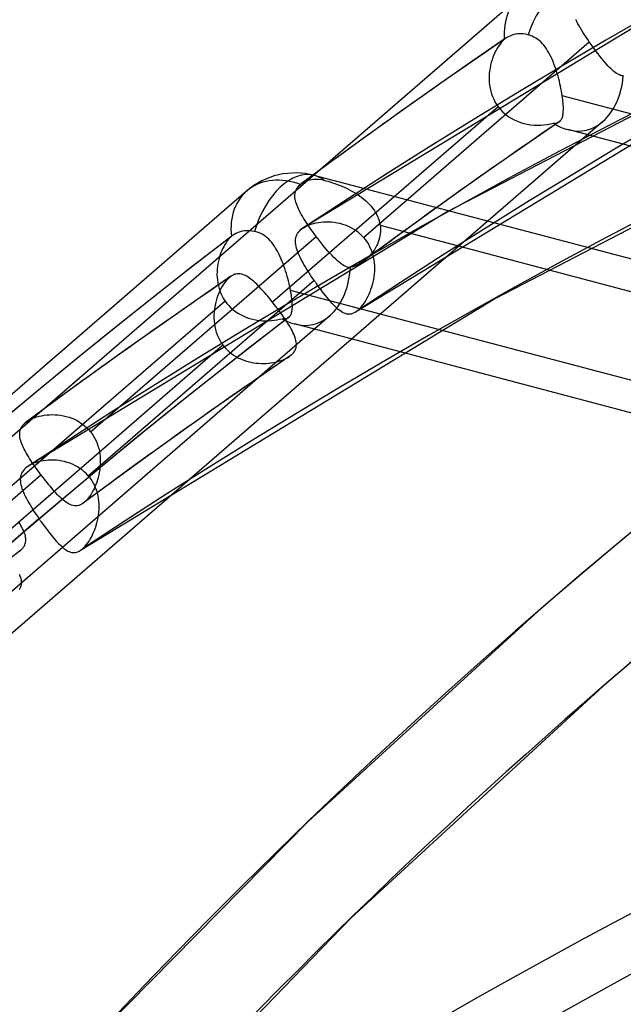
# Model space of a CAD drawing. Header units: millimetres. Extents: x -192 to 186, y -241 to 236.
# Tile 25 of 89: x -101 to -91, y 135 to 151. Entities that reach past the tile are written whole.
import ezdxf

# ---------------------------------------------------------------- set-up
doc = ezdxf.new("R2010")
doc.units = ezdxf.units.MM
doc.layers.add('MAIN-1', color=7, linetype='Continuous')
doc.layers.add('MAIN-2', color=7, linetype='Continuous')

msp = doc.modelspace()

# ---------------------------------------------------------------- linework, layer by layer
at = {"layer": 'MAIN-1'}
for p, q in [((-96.218, 147.263), (-96.218, 147.263)), ((-96.218, 147.263), (-96.218, 147.263)), ((-96.218, 147.263), (-96.218, 147.263)), ((-96.218, 147.263), (-96.218, 147.263)), ((-96.218, 147.263), (-96.217, 147.263)), ((-96.217, 147.263), (-96.217, 147.263)), ((-100.644, 144.161), (-100.644, 144.161)), ((-100.644, 144.161), (-100.644, 144.161)), ((-100.644, 144.161), (-100.644, 144.161)), ((-100.644, 144.161), (-100.644, 144.161)), ((-100.644, 144.161), (-100.644, 144.161)), ((-100.644, 144.161), (-100.643, 144.161)), ((-100.617, 143.453), (-100.618, 143.453)), ((-100.618, 143.453), (-100.618, 143.452)), ((-100.618, 143.452), (-100.618, 143.452)), ((-100.618, 143.452), (-100.618, 143.452)), ((-100.618, 143.452), (-100.618, 143.452)), ((-100.617, 143.453), (-100.617, 143.453))]:
    msp.add_line(p, q, dxfattribs=at)
for centre, major_axis, start_param, end_param in [((-0.5, -0.433), (108.018, -124.728), 0.713724, 3.400514), ((-3.25, -2.815), (-104.417, 120.571), -0.857072, 0)]:
    msp.add_ellipse(centre, major_axis=major_axis, ratio=0.75, start_param=start_param, end_param=end_param, dxfattribs=at)
at = {"layer": 'MAIN-2'}
for p, q in [((-89.516, 151.328), (-96.218, 147.263)), ((-92.756, 150.957), (-104.471, 140.811)), ((-91.846, 150.559), (-91.863, 150.592)), ((-91.828, 150.525), (-91.846, 150.559)), ((-91.808, 150.49), (-91.828, 150.525)), ((-91.787, 150.454), (-91.808, 150.49)), ((-92.906, 150.334), (-92.941, 150.318)), ((-92.869, 150.347), (-92.906, 150.334)), ((-92.832, 150.356), (-92.869, 150.347)), ((-92.794, 150.361), (-92.832, 150.356)), ((-92.753, 150.363), (-92.794, 150.361)), ((-92.71, 150.362), (-92.753, 150.363)), ((-92.666, 150.356), (-92.71, 150.362)), ((-92.622, 150.348), (-92.666, 150.356)), ((-92.59, 150.339), (-92.622, 150.348)), ((-92.559, 150.327), (-92.59, 150.339)), ((-91.766, 150.418), (-91.787, 150.454)), ((-91.743, 150.382), (-91.766, 150.418)), ((-91.719, 150.345), (-91.743, 150.382)), ((-91.695, 150.309), (-91.719, 150.345)), ((-95.255, 147.108), (-91.645, 150.234)), ((-92.972, 150.299), (-93.524, 149.92)), ((-93.094, 150.17), (-93.114, 150.138)), ((-93.072, 150.2), (-93.094, 150.17)), ((-93.05, 150.228), (-93.072, 150.2)), ((-93.027, 150.252), (-93.05, 150.228)), ((-93.004, 150.274), (-93.027, 150.252)), ((-92.999, 150.278), (-93.004, 150.274)), ((-92.994, 150.282), (-92.999, 150.278)), ((-92.989, 150.286), (-92.994, 150.282)), ((-92.984, 150.29), (-92.989, 150.286)), ((-92.978, 150.294), (-92.984, 150.29)), ((-92.973, 150.298), (-92.978, 150.294)), ((-92.941, 150.318), (-92.973, 150.298)), ((-92.53, 150.313), (-92.559, 150.327)), ((-92.501, 150.297), (-92.53, 150.313)), ((-92.473, 150.278), (-92.501, 150.297)), ((-92.446, 150.257), (-92.473, 150.278)), ((-92.421, 150.234), (-92.446, 150.257)), ((-92.397, 150.209), (-92.421, 150.234)), ((-92.374, 150.182), (-92.397, 150.209)), ((-92.352, 150.154), (-92.374, 150.182)), ((-91.67, 150.271), (-91.695, 150.309)), ((-91.645, 150.234), (-91.67, 150.271)), ((-91.617, 150.195), (-91.645, 150.234)), ((-91.589, 150.156), (-91.617, 150.195)), ((-89.051, 150.047), (-93.916, 147.517)), ((-93.17, 150.028), (-93.186, 149.988)), ((-93.153, 150.066), (-93.17, 150.028)), ((-93.134, 150.103), (-93.153, 150.066)), ((-93.114, 150.138), (-93.134, 150.103)), ((-92.331, 150.124), (-92.352, 150.154)), ((-92.312, 150.093), (-92.331, 150.124)), ((-92.293, 150.06), (-92.312, 150.093)), ((-92.275, 150.026), (-92.293, 150.06)), ((-92.257, 149.992), (-92.275, 150.026)), ((-91.562, 150.118), (-91.589, 150.156)), ((-91.534, 150.08), (-91.562, 150.118)), ((-91.506, 150.044), (-91.534, 150.08)), ((-91.478, 150.008), (-91.506, 150.044)), ((-88.747, 149.941), (-95.382, 145.916)), ((-93.524, 149.92), (-94.073, 149.538)), ((-93.223, 149.861), (-93.232, 149.817)), ((-93.213, 149.904), (-93.223, 149.861)), ((-93.2, 149.947), (-93.213, 149.904)), ((-93.186, 149.988), (-93.2, 149.947)), ((-92.241, 149.956), (-92.257, 149.992)), ((-92.225, 149.919), (-92.241, 149.956)), ((-92.21, 149.882), (-92.225, 149.919)), ((-92.196, 149.843), (-92.21, 149.882)), ((-91.451, 149.974), (-91.478, 150.008)), ((-91.424, 149.942), (-91.451, 149.974)), ((-91.398, 149.911), (-91.424, 149.942)), ((-91.372, 149.881), (-91.398, 149.911)), ((-91.347, 149.854), (-91.372, 149.881)), ((-93.244, 149.726), (-93.247, 149.68)), ((-93.239, 149.772), (-93.244, 149.726)), ((-93.232, 149.817), (-93.239, 149.772)), ((-92.182, 149.805), (-92.196, 149.843)), ((-92.169, 149.765), (-92.182, 149.805)), ((-92.157, 149.726), (-92.169, 149.765)), ((-92.145, 149.686), (-92.157, 149.726)), ((-91.322, 149.828), (-91.347, 149.854)), ((-91.298, 149.805), (-91.322, 149.828)), ((-91.275, 149.783), (-91.298, 149.805)), ((-91.252, 149.764), (-91.275, 149.783)), ((-91.23, 149.746), (-91.252, 149.764)), ((-91.208, 149.731), (-91.23, 149.746)), ((-91.186, 149.719), (-91.208, 149.731)), ((-91.165, 149.708), (-91.186, 149.719)), ((-91.144, 149.7), (-91.165, 149.708)), ((-91.123, 149.694), (-91.144, 149.7)), ((-93.247, 149.68), (-93.247, 149.633)), ((-93.247, 149.633), (-93.244, 149.587)), ((-93.244, 149.587), (-93.24, 149.541)), ((-93.24, 149.541), (-93.232, 149.495)), ((-92.135, 149.646), (-92.145, 149.686)), ((-92.124, 149.606), (-92.135, 149.646)), ((-92.115, 149.566), (-92.124, 149.606)), ((-92.106, 149.527), (-92.115, 149.566)), ((-91.101, 149.691), (-91.123, 149.694)), ((-94.073, 149.538), (-94.621, 149.151)), ((-93.232, 149.495), (-93.222, 149.449)), ((-93.222, 149.449), (-93.209, 149.404)), ((-93.209, 149.404), (-93.193, 149.36)), ((-92.098, 149.488), (-92.106, 149.527)), ((-92.09, 149.449), (-92.098, 149.488)), ((-92.084, 149.412), (-92.09, 149.449)), ((-92.078, 149.375), (-92.084, 149.412)), ((-93.193, 149.36), (-93.174, 149.317)), ((-93.174, 149.317), (-93.153, 149.276)), ((-93.153, 149.276), (-93.129, 149.236)), ((-93.129, 149.236), (-93.102, 149.197)), ((-92.073, 149.343), (-92.078, 149.375)), ((-84.063, 147.258), (-92.078, 149.375)), ((-92.069, 149.312), (-92.073, 149.343)), ((-92.066, 149.282), (-92.069, 149.312)), ((-92.064, 149.253), (-92.066, 149.282)), ((-92.062, 149.225), (-92.064, 149.253)), ((-93.102, 149.197), (-96.709, 146.073)), ((-94.621, 149.151), (-95.166, 148.76)), ((-93.102, 149.197), (-93.066, 149.155)), ((-93.066, 149.155), (-93.028, 149.114)), ((-93.028, 149.114), (-92.986, 149.078)), ((-92.986, 149.078), (-92.941, 149.044)), ((-92.067, 149.067), (-92.064, 149.085)), ((-92.064, 149.085), (-92.062, 149.105)), ((-92.06, 149.199), (-92.062, 149.225)), ((-92.062, 149.105), (-92.061, 149.127)), ((-92.061, 149.127), (-92.06, 149.15)), ((-92.06, 149.174), (-92.06, 149.199)), ((-92.06, 149.15), (-92.06, 149.174)), ((-91.427, 148.963), (-103.805, 138.243)), ((-92.941, 149.044), (-92.894, 149.015)), ((-92.894, 149.015), (-92.846, 148.988)), ((-92.846, 148.988), (-92.795, 148.966)), ((-92.795, 148.966), (-92.743, 148.947)), ((-92.743, 148.947), (-92.69, 148.932)), ((-92.69, 148.932), (-92.637, 148.92)), ((-92.125, 148.958), (-92.645, 148.601)), ((-92.637, 148.92), (-92.583, 148.911)), ((-92.583, 148.911), (-92.529, 148.906)), ((-92.37, 148.908), (-92.318, 148.915)), ((-92.318, 148.915), (-92.268, 148.924)), ((-92.268, 148.924), (-92.22, 148.936)), ((-92.22, 148.936), (-92.201, 148.936)), ((-92.201, 148.936), (-92.183, 148.937)), ((-92.183, 148.937), (-92.166, 148.94)), ((-92.166, 148.94), (-92.151, 148.945)), ((-92.151, 148.945), (-92.137, 148.951)), ((-92.137, 148.951), (-92.125, 148.958)), ((-92.125, 148.958), (-92.122, 148.96)), ((-92.122, 148.96), (-92.119, 148.962)), ((-92.119, 148.962), (-92.116, 148.965)), ((-92.116, 148.965), (-92.114, 148.967)), ((-92.114, 148.967), (-92.111, 148.969)), ((-92.111, 148.969), (-92.108, 148.972)), ((-92.108, 148.972), (-92.1, 148.982)), ((-92.1, 148.982), (-92.093, 148.993)), ((-92.093, 148.993), (-92.086, 149.005)), ((-92.086, 149.005), (-92.08, 149.018)), ((-92.08, 149.018), (-92.075, 149.033)), ((-92.075, 149.033), (-92.071, 149.049)), ((-92.071, 149.049), (-92.067, 149.067)), ((-95.166, 148.76), (-95.707, 148.367)), ((-92.529, 148.906), (-92.475, 148.904)), ((-92.475, 148.904), (-92.422, 148.905)), ((-92.422, 148.905), (-92.37, 148.908)), ((-74.113, 144.111), (-91.99, 148.832)), ((-92.645, 148.601), (-93.162, 148.241)), ((-88.358, 148.621), (-93.147, 146.131)), ((-95.707, 148.367), (-96.245, 147.971)), ((-93.162, 148.241), (-93.703, 147.859)), ((-96.252, 147.965), (-96.248, 147.968)), ((-96.248, 147.968), (-96.245, 147.971)), ((-96.245, 147.971), (-96.216, 147.99)), ((-96.216, 147.99), (-96.185, 148.006)), ((-96.185, 148.006), (-96.152, 148.02)), ((-96.152, 148.02), (-96.117, 148.03)), ((-96.117, 148.03), (-96.083, 148.037)), ((-96.083, 148.037), (-96.047, 148.041)), ((-96.047, 148.041), (-96.009, 148.041)), ((-77.536, 143.214), (-96.042, 148.101)), ((-96.009, 148.041), (-95.969, 148.039)), ((-95.969, 148.039), (-95.929, 148.033)), ((-95.929, 148.033), (-95.888, 148.024)), ((-95.888, 148.024), (-95.856, 148.016)), ((-95.856, 148.016), (-95.822, 148.006)), ((-95.822, 148.006), (-95.787, 147.995)), ((-95.787, 147.995), (-95.752, 147.984)), ((-95.752, 147.984), (-95.715, 147.971)), ((-95.715, 147.971), (-95.678, 147.957)), ((-97.124, 147.85), (-108.839, 137.704)), ((-96.351, 147.791), (-96.349, 147.814)), ((-96.349, 147.814), (-96.344, 147.836)), ((-96.344, 147.836), (-96.336, 147.857)), ((-96.336, 147.857), (-96.327, 147.878)), ((-96.327, 147.878), (-96.315, 147.898)), ((-96.315, 147.898), (-96.301, 147.918)), ((-96.301, 147.918), (-96.284, 147.937)), ((-96.284, 147.937), (-96.265, 147.955)), ((-96.265, 147.955), (-96.262, 147.957)), ((-96.262, 147.957), (-96.258, 147.96)), ((-96.258, 147.96), (-96.255, 147.963)), ((-96.255, 147.963), (-96.252, 147.965)), ((-95.678, 147.957), (-95.641, 147.943)), ((-95.641, 147.943), (-95.604, 147.928)), ((-95.604, 147.928), (-95.566, 147.911)), ((-95.566, 147.911), (-95.529, 147.894)), ((-95.529, 147.894), (-95.491, 147.876)), ((-95.491, 147.876), (-95.455, 147.856)), ((-95.455, 147.856), (-95.418, 147.836)), ((-95.418, 147.836), (-95.383, 147.815)), ((-95.383, 147.815), (-95.348, 147.793)), ((-93.703, 147.859), (-94.24, 147.474)), ((-96.352, 147.768), (-96.351, 147.791)), ((-96.351, 147.745), (-96.352, 147.768)), ((-96.348, 147.721), (-96.351, 147.745)), ((-96.343, 147.696), (-96.348, 147.721)), ((-96.336, 147.671), (-96.343, 147.696)), ((-96.328, 147.645), (-96.336, 147.671)), ((-95.348, 147.793), (-95.314, 147.77)), ((-95.314, 147.77), (-95.281, 147.745)), ((-95.281, 147.745), (-95.249, 147.72)), ((-95.249, 147.72), (-95.218, 147.694)), ((-95.218, 147.694), (-95.189, 147.666)), ((-95.189, 147.666), (-95.161, 147.637)), ((-93.916, 147.517), (-100.618, 143.452)), ((-96.318, 147.618), (-96.328, 147.645)), ((-96.307, 147.591), (-96.318, 147.618)), ((-96.295, 147.564), (-96.307, 147.591)), ((-96.281, 147.536), (-96.295, 147.564)), ((-96.266, 147.507), (-96.281, 147.536)), ((-96.25, 147.477), (-96.266, 147.507)), ((-95.161, 147.637), (-95.135, 147.608)), ((-95.135, 147.608), (-95.11, 147.577)), ((-95.11, 147.577), (-95.087, 147.546)), ((-95.087, 147.546), (-95.067, 147.513)), ((-95.067, 147.513), (-95.048, 147.48)), ((-96.233, 147.447), (-96.25, 147.477)), ((-96.214, 147.416), (-96.233, 147.447)), ((-96.195, 147.385), (-96.214, 147.416)), ((-96.174, 147.354), (-96.195, 147.385)), ((-96.153, 147.322), (-96.174, 147.354)), ((-96.054, 147.333), (-96.015, 147.342)), ((-96.015, 147.342), (-95.976, 147.35)), ((-95.976, 147.35), (-95.935, 147.355)), ((-95.935, 147.355), (-95.894, 147.358)), ((-95.894, 147.358), (-95.852, 147.36)), ((-95.852, 147.36), (-95.809, 147.359)), ((-95.809, 147.359), (-95.766, 147.357)), ((-95.766, 147.357), (-95.722, 147.352)), ((-95.722, 147.352), (-95.679, 147.344)), ((-95.679, 147.344), (-95.636, 147.335)), ((-95.048, 147.48), (-95.032, 147.446)), ((-95.032, 147.446), (-95.018, 147.411)), ((-95.018, 147.411), (-95.006, 147.376)), ((-95.006, 147.376), (-94.997, 147.34)), ((-94.997, 147.34), (-94.99, 147.304)), ((-94.24, 147.474), (-94.747, 147.106)), ((-97.261, 147.187), (-97.294, 147.173)), ((-97.228, 147.199), (-97.261, 147.187)), ((-97.193, 147.207), (-97.228, 147.199)), ((-97.159, 147.212), (-97.193, 147.207)), ((-97.122, 147.215), (-97.159, 147.212)), ((-97.082, 147.215), (-97.122, 147.215)), ((-97.042, 147.211), (-97.082, 147.215)), ((-97.001, 147.205), (-97.042, 147.211)), ((-96.969, 147.198), (-97.001, 147.205)), ((-96.937, 147.188), (-96.969, 147.198)), ((-96.907, 147.176), (-96.937, 147.188)), ((-96.309, 147.172), (-96.294, 147.194)), ((-96.294, 147.194), (-96.276, 147.215)), ((-96.276, 147.215), (-96.255, 147.235)), ((-96.255, 147.235), (-96.249, 147.24)), ((-96.249, 147.24), (-96.244, 147.244)), ((-96.244, 147.244), (-96.238, 147.249)), ((-96.238, 147.249), (-96.231, 147.254)), ((-96.231, 147.254), (-96.225, 147.258)), ((-96.225, 147.258), (-96.218, 147.263)), ((-96.217, 147.263), (-96.189, 147.28)), ((-96.189, 147.28), (-96.158, 147.296)), ((-96.158, 147.296), (-96.125, 147.31)), ((-96.132, 147.29), (-96.153, 147.322)), ((-96.109, 147.257), (-96.132, 147.29)), ((-96.125, 147.31), (-96.09, 147.323)), ((-96.086, 147.224), (-96.109, 147.257)), ((-96.09, 147.323), (-96.054, 147.333)), ((-96.062, 147.192), (-96.086, 147.224)), ((-96.038, 147.159), (-96.062, 147.192)), ((-95.636, 147.335), (-95.593, 147.323)), ((-95.593, 147.323), (-95.551, 147.309)), ((-95.551, 147.309), (-95.509, 147.293)), ((-95.509, 147.293), (-95.469, 147.273)), ((-95.469, 147.273), (-95.429, 147.252)), ((-95.429, 147.252), (-95.391, 147.228)), ((-95.391, 147.228), (-95.354, 147.201)), ((-95.354, 147.201), (-95.319, 147.172)), ((-94.99, 147.304), (-94.986, 147.269)), ((-94.99, 147.304), (-86.975, 145.187)), ((-94.984, 147.201), (-94.987, 147.167)), ((-94.986, 147.269), (-94.984, 147.235)), ((-94.984, 147.235), (-94.984, 147.201)), ((-99.621, 144.002), (-96.014, 147.126)), ((-97.351, 147.138), (-98.151, 146.52)), ((-97.453, 147.025), (-97.473, 146.994)), ((-97.433, 147.053), (-97.453, 147.025)), ((-97.412, 147.08), (-97.433, 147.053)), ((-97.39, 147.103), (-97.412, 147.08)), ((-97.368, 147.124), (-97.39, 147.103)), ((-97.365, 147.126), (-97.368, 147.124)), ((-97.362, 147.129), (-97.365, 147.126)), ((-97.36, 147.131), (-97.362, 147.129)), ((-97.357, 147.133), (-97.36, 147.131)), ((-97.354, 147.135), (-97.357, 147.133)), ((-97.351, 147.137), (-97.354, 147.135)), ((-97.324, 147.156), (-97.351, 147.137)), ((-97.294, 147.173), (-97.324, 147.156)), ((-96.878, 147.161), (-96.907, 147.176)), ((-96.849, 147.144), (-96.878, 147.161)), ((-96.822, 147.124), (-96.849, 147.144)), ((-96.795, 147.102), (-96.822, 147.124)), ((-96.77, 147.079), (-96.795, 147.102)), ((-96.746, 147.053), (-96.77, 147.079)), ((-96.723, 147.026), (-96.746, 147.053)), ((-96.701, 146.997), (-96.723, 147.026)), ((-96.343, 147.049), (-96.341, 147.075)), ((-96.342, 147.022), (-96.343, 147.049)), ((-96.339, 146.994), (-96.342, 147.022)), ((-96.341, 147.075), (-96.338, 147.1)), ((-96.338, 147.1), (-96.331, 147.125)), ((-96.331, 147.125), (-96.322, 147.149)), ((-96.322, 147.149), (-96.309, 147.172)), ((-96.014, 147.126), (-96.038, 147.159)), ((-95.981, 147.084), (-96.014, 147.126)), ((-95.949, 147.042), (-95.981, 147.084)), ((-95.916, 147.001), (-95.949, 147.042)), ((-95.319, 147.172), (-95.286, 147.141)), ((-95.286, 147.141), (-95.255, 147.108)), ((-95.255, 147.108), (-95.227, 147.073)), ((-94.747, 147.106), (-95.251, 146.734)), ((-95.227, 147.073), (-95.201, 147.037)), ((-95.201, 147.037), (-95.178, 146.999)), ((-95.019, 147.034), (-95.032, 147.003)), ((-95.008, 147.067), (-95.019, 147.034)), ((-94.999, 147.1), (-95.008, 147.067)), ((-94.992, 147.133), (-94.999, 147.1)), ((-94.987, 147.167), (-94.992, 147.133)), ((-97.525, 146.889), (-97.54, 146.851)), ((-97.509, 146.926), (-97.525, 146.889)), ((-97.491, 146.961), (-97.509, 146.926)), ((-97.473, 146.994), (-97.491, 146.961)), ((-96.68, 146.967), (-96.701, 146.997)), ((-96.66, 146.936), (-96.68, 146.967)), ((-96.641, 146.903), (-96.66, 146.936)), ((-96.622, 146.87), (-96.641, 146.903)), ((-96.605, 146.835), (-96.622, 146.87)), ((-96.333, 146.966), (-96.339, 146.994)), ((-96.326, 146.937), (-96.333, 146.966)), ((-96.317, 146.907), (-96.326, 146.937)), ((-96.306, 146.877), (-96.317, 146.907)), ((-96.293, 146.846), (-96.306, 146.877)), ((-95.883, 146.961), (-95.916, 147.001)), ((-95.851, 146.923), (-95.883, 146.961)), ((-95.819, 146.886), (-95.851, 146.923)), ((-95.788, 146.851), (-95.819, 146.886)), ((-95.178, 146.999), (-95.157, 146.96)), ((-95.157, 146.96), (-95.139, 146.919)), ((-95.139, 146.919), (-95.123, 146.877)), ((-95.102, 146.884), (-95.123, 146.856)), ((-95.123, 146.877), (-95.11, 146.834)), ((-95.082, 146.912), (-95.102, 146.884)), ((-95.064, 146.942), (-95.082, 146.912)), ((-95.047, 146.972), (-95.064, 146.942)), ((-95.032, 147.003), (-95.047, 146.972)), ((-97.575, 146.73), (-97.584, 146.688)), ((-97.565, 146.772), (-97.575, 146.73)), ((-97.553, 146.812), (-97.565, 146.772)), ((-97.54, 146.851), (-97.553, 146.812)), ((-96.588, 146.799), (-96.605, 146.835)), ((-96.571, 146.762), (-96.588, 146.799)), ((-96.556, 146.725), (-96.571, 146.762)), ((-96.541, 146.687), (-96.556, 146.725)), ((-96.279, 146.814), (-96.293, 146.846)), ((-96.263, 146.781), (-96.279, 146.814)), ((-96.246, 146.747), (-96.263, 146.781)), ((-96.227, 146.713), (-96.246, 146.747)), ((-96.208, 146.678), (-96.227, 146.713)), ((-95.758, 146.819), (-95.788, 146.851)), ((-95.728, 146.788), (-95.758, 146.819)), ((-95.699, 146.76), (-95.728, 146.788)), ((-95.671, 146.734), (-95.699, 146.76)), ((-95.643, 146.711), (-95.671, 146.734)), ((-95.617, 146.69), (-95.643, 146.711)), ((-95.285, 146.711), (-95.319, 146.69)), ((-95.251, 146.734), (-95.285, 146.711)), ((-95.246, 146.738), (-95.251, 146.734)), ((-95.241, 146.742), (-95.246, 146.738)), ((-95.236, 146.746), (-95.241, 146.742)), ((-95.231, 146.75), (-95.236, 146.746)), ((-95.226, 146.754), (-95.231, 146.75)), ((-95.221, 146.758), (-95.226, 146.754)), ((-95.195, 146.781), (-95.221, 146.758)), ((-95.17, 146.805), (-95.195, 146.781)), ((-95.146, 146.83), (-95.17, 146.805)), ((-95.123, 146.856), (-95.146, 146.83)), ((-95.11, 146.834), (-95.099, 146.791)), ((-95.099, 146.791), (-95.091, 146.746)), ((-95.091, 146.746), (-95.085, 146.702)), ((-97.597, 146.558), (-97.598, 146.514)), ((-97.595, 146.602), (-97.597, 146.558)), ((-97.59, 146.645), (-97.595, 146.602)), ((-97.584, 146.688), (-97.59, 146.645)), ((-96.527, 146.649), (-96.541, 146.687)), ((-96.513, 146.61), (-96.527, 146.649)), ((-96.5, 146.571), (-96.513, 146.61)), ((-96.488, 146.531), (-96.5, 146.571)), ((-96.187, 146.643), (-96.208, 146.678)), ((-96.165, 146.607), (-96.187, 146.643)), ((-96.142, 146.571), (-96.165, 146.607)), ((-96.119, 146.534), (-96.142, 146.571)), ((-95.591, 146.672), (-95.617, 146.69)), ((-95.565, 146.657), (-95.591, 146.672)), ((-95.54, 146.645), (-95.565, 146.657)), ((-95.515, 146.636), (-95.54, 146.645)), ((-95.491, 146.63), (-95.515, 146.636)), ((-95.466, 146.627), (-95.491, 146.63)), ((-95.428, 146.639), (-95.466, 146.627)), ((-95.391, 146.654), (-95.428, 146.639)), ((-95.355, 146.67), (-95.391, 146.654)), ((-95.319, 146.69), (-95.355, 146.67)), ((-95.085, 146.702), (-95.082, 146.657)), ((-95.082, 146.568), (-95.085, 146.523)), ((-95.082, 146.657), (-95.081, 146.613)), ((-95.081, 146.613), (-95.082, 146.568)), ((-99.655, 143.297), (-96.045, 146.424)), ((-98.151, 146.52), (-98.944, 145.894)), ((-97.374, 146.487), (-97.919, 146.113)), ((-97.598, 146.514), (-97.596, 146.469)), ((-97.596, 146.469), (-97.592, 146.425)), ((-97.592, 146.425), (-97.585, 146.381)), ((-97.45, 146.417), (-97.472, 146.39)), ((-97.427, 146.442), (-97.45, 146.417)), ((-97.404, 146.464), (-97.427, 146.442)), ((-97.399, 146.468), (-97.404, 146.464)), ((-97.394, 146.472), (-97.399, 146.468)), ((-97.388, 146.476), (-97.394, 146.472)), ((-97.383, 146.48), (-97.388, 146.476)), ((-97.378, 146.484), (-97.383, 146.48)), ((-97.373, 146.488), (-97.378, 146.484)), ((-97.352, 146.5), (-97.373, 146.488)), ((-97.331, 146.511), (-97.352, 146.5)), ((-97.31, 146.519), (-97.331, 146.511)), ((-97.289, 146.524), (-97.31, 146.519)), ((-97.269, 146.527), (-97.289, 146.524)), ((-97.248, 146.527), (-97.269, 146.527)), ((-97.227, 146.526), (-97.248, 146.527)), ((-97.206, 146.522), (-97.227, 146.526)), ((-97.185, 146.516), (-97.206, 146.522)), ((-97.164, 146.508), (-97.185, 146.516)), ((-97.143, 146.498), (-97.164, 146.508)), ((-97.121, 146.487), (-97.143, 146.498)), ((-97.1, 146.473), (-97.121, 146.487)), ((-97.078, 146.458), (-97.1, 146.473)), ((-97.055, 146.441), (-97.078, 146.458)), ((-97.033, 146.423), (-97.055, 146.441)), ((-97.01, 146.403), (-97.033, 146.423)), ((-96.986, 146.382), (-97.01, 146.403)), ((-96.476, 146.492), (-96.488, 146.531)), ((-96.465, 146.453), (-96.476, 146.492)), ((-96.455, 146.413), (-96.465, 146.453)), ((-96.445, 146.374), (-96.455, 146.413)), ((-96.095, 146.497), (-96.119, 146.534)), ((-96.07, 146.46), (-96.095, 146.497)), ((-96.045, 146.424), (-96.07, 146.46)), ((-96.039, 146.416), (-96.045, 146.424)), ((-96.034, 146.408), (-96.039, 146.416)), ((-96.029, 146.401), (-96.034, 146.408)), ((-96.023, 146.393), (-96.029, 146.401)), ((-96.018, 146.386), (-96.023, 146.393)), ((-95.106, 146.395), (-95.117, 146.353)), ((-95.098, 146.437), (-95.106, 146.395)), ((-95.09, 146.48), (-95.098, 146.437)), ((-95.085, 146.523), (-95.09, 146.48)), ((-97.585, 146.381), (-97.576, 146.337)), ((-97.576, 146.337), (-97.565, 146.294)), ((-97.552, 146.256), (-97.57, 146.218)), ((-97.565, 146.294), (-97.551, 146.251)), ((-97.534, 146.292), (-97.552, 146.256)), ((-97.551, 146.251), (-97.534, 146.21)), ((-97.514, 146.327), (-97.534, 146.292)), ((-97.494, 146.36), (-97.514, 146.327)), ((-97.472, 146.39), (-97.494, 146.36)), ((-96.962, 146.359), (-96.986, 146.382)), ((-96.938, 146.335), (-96.962, 146.359)), ((-96.914, 146.31), (-96.938, 146.335)), ((-96.889, 146.284), (-96.914, 146.31)), ((-96.864, 146.256), (-96.889, 146.284)), ((-96.838, 146.228), (-96.864, 146.256)), ((-96.437, 146.336), (-96.445, 146.374)), ((-96.429, 146.298), (-96.437, 146.336)), ((-96.421, 146.261), (-96.429, 146.298)), ((-96.415, 146.226), (-96.421, 146.261)), ((-88.403, 144.144), (-96.421, 146.261)), ((-96.013, 146.378), (-96.018, 146.386)), ((-96.007, 146.371), (-96.013, 146.378)), ((-95.979, 146.331), (-96.007, 146.371)), ((-95.95, 146.292), (-95.979, 146.331)), ((-95.922, 146.254), (-95.95, 146.292)), ((-95.893, 146.217), (-95.922, 146.254)), ((-95.156, 146.236), (-95.172, 146.199)), ((-95.142, 146.274), (-95.156, 146.236)), ((-95.128, 146.313), (-95.142, 146.274)), ((-95.117, 146.353), (-95.128, 146.313)), ((-97.468, 146.092), (-101.078, 142.965)), ((-93.147, 146.131), (-99.782, 142.105)), ((-97.919, 146.113), (-98.461, 145.735)), ((-97.613, 146.094), (-97.623, 146.051)), ((-97.6, 146.136), (-97.613, 146.094)), ((-97.586, 146.178), (-97.6, 146.136)), ((-97.57, 146.218), (-97.586, 146.178)), ((-97.534, 146.21), (-97.515, 146.169)), ((-97.515, 146.169), (-97.493, 146.129)), ((-97.493, 146.129), (-97.468, 146.092)), ((-97.468, 146.092), (-97.44, 146.054)), ((-96.813, 146.198), (-96.838, 146.228)), ((-96.787, 146.168), (-96.813, 146.198)), ((-96.761, 146.137), (-96.787, 146.168)), ((-96.735, 146.105), (-96.761, 146.137)), ((-96.709, 146.073), (-96.735, 146.105)), ((-96.409, 146.191), (-96.415, 146.226)), ((-96.404, 146.157), (-96.409, 146.191)), ((-96.4, 146.125), (-96.404, 146.157)), ((-96.397, 146.094), (-96.4, 146.125)), ((-96.395, 146.065), (-96.397, 146.094)), ((-95.865, 146.181), (-95.893, 146.217)), ((-95.838, 146.147), (-95.865, 146.181)), ((-95.81, 146.115), (-95.838, 146.147)), ((-95.784, 146.084), (-95.81, 146.115)), ((-95.758, 146.055), (-95.784, 146.084)), ((-95.225, 146.096), (-95.244, 146.065)), ((-95.206, 146.129), (-95.225, 146.096)), ((-95.188, 146.163), (-95.206, 146.129)), ((-95.172, 146.199), (-95.188, 146.163)), ((-97.639, 145.961), (-97.644, 145.916)), ((-97.632, 146.006), (-97.639, 145.961)), ((-97.623, 146.051), (-97.632, 146.006)), ((-97.44, 146.054), (-97.409, 146.018)), ((-97.409, 146.018), (-97.376, 145.985)), ((-97.376, 145.985), (-97.341, 145.953)), ((-97.341, 145.953), (-97.303, 145.924)), ((-97.303, 145.924), (-97.264, 145.898)), ((-96.683, 146.039), (-96.709, 146.073)), ((-96.656, 146.005), (-96.683, 146.039)), ((-96.63, 145.971), (-96.656, 146.005)), ((-96.605, 145.937), (-96.63, 145.971)), ((-96.58, 145.903), (-96.605, 145.937)), ((-96.404, 145.906), (-96.4, 145.923)), ((-96.4, 145.923), (-96.397, 145.943)), ((-96.397, 145.943), (-96.395, 145.964)), ((-96.394, 146.038), (-96.395, 146.065)), ((-96.395, 145.964), (-96.393, 145.987)), ((-96.393, 146.011), (-96.394, 146.038)), ((-96.393, 145.987), (-96.393, 146.011)), ((-95.732, 146.028), (-95.758, 146.055)), ((-95.708, 146.003), (-95.732, 146.028)), ((-95.683, 145.98), (-95.708, 146.003)), ((-95.659, 145.959), (-95.683, 145.98)), ((-95.636, 145.94), (-95.659, 145.959)), ((-95.613, 145.924), (-95.636, 145.94)), ((-95.59, 145.91), (-95.613, 145.924)), ((-95.372, 145.923), (-95.377, 145.919)), ((-95.366, 145.927), (-95.372, 145.923)), ((-95.36, 145.932), (-95.366, 145.927)), ((-95.354, 145.936), (-95.36, 145.932)), ((-95.348, 145.941), (-95.354, 145.936)), ((-95.327, 145.961), (-95.348, 145.941)), ((-95.306, 145.983), (-95.327, 145.961)), ((-95.285, 146.008), (-95.306, 145.983)), ((-95.264, 146.035), (-95.285, 146.008)), ((-95.244, 146.065), (-95.264, 146.035)), ((-95.795, 145.856), (-108.173, 135.136)), ((-98.944, 145.894), (-99.731, 145.26)), ((-97.644, 145.916), (-97.647, 145.87)), ((-97.647, 145.87), (-97.647, 145.824)), ((-97.647, 145.824), (-97.645, 145.777)), ((-97.645, 145.777), (-97.64, 145.731)), ((-97.264, 145.898), (-97.223, 145.874)), ((-96.447, 145.833), (-97.224, 145.232)), ((-97.223, 145.874), (-97.181, 145.853)), ((-97.181, 145.853), (-97.138, 145.835)), ((-97.138, 145.835), (-97.094, 145.819)), ((-97.094, 145.819), (-97.049, 145.806)), ((-97.049, 145.806), (-97.003, 145.795)), ((-97.003, 145.795), (-96.957, 145.787)), ((-96.957, 145.787), (-96.911, 145.781)), ((-96.911, 145.781), (-96.865, 145.777)), ((-96.865, 145.777), (-96.819, 145.776)), ((-96.819, 145.776), (-96.774, 145.777)), ((-96.774, 145.777), (-96.729, 145.78)), ((-96.729, 145.78), (-96.685, 145.784)), ((-96.685, 145.784), (-96.641, 145.791)), ((-96.641, 145.791), (-96.599, 145.8)), ((-96.599, 145.8), (-96.558, 145.81)), ((-96.556, 145.87), (-96.58, 145.903)), ((-96.558, 145.81), (-96.542, 145.809)), ((-96.532, 145.837), (-96.556, 145.87)), ((-96.542, 145.809), (-96.527, 145.809)), ((-96.51, 145.804), (-96.532, 145.837)), ((-96.527, 145.809), (-96.513, 145.81)), ((-96.513, 145.81), (-96.5, 145.812)), ((-96.488, 145.771), (-96.51, 145.804)), ((-96.5, 145.812), (-96.488, 145.814)), ((-96.488, 145.814), (-96.477, 145.818)), ((-96.468, 145.74), (-96.488, 145.771)), ((-96.477, 145.818), (-96.466, 145.822)), ((-96.466, 145.822), (-96.457, 145.827)), ((-96.457, 145.827), (-96.447, 145.833)), ((-96.447, 145.833), (-96.446, 145.834)), ((-96.446, 145.834), (-96.445, 145.836)), ((-96.445, 145.836), (-96.443, 145.837)), ((-96.443, 145.837), (-96.442, 145.838)), ((-96.442, 145.838), (-96.44, 145.839)), ((-96.44, 145.839), (-96.439, 145.84)), ((-96.439, 145.84), (-96.43, 145.85)), ((-96.43, 145.85), (-96.422, 145.862)), ((-96.422, 145.862), (-96.415, 145.875)), ((-96.415, 145.875), (-96.409, 145.889)), ((-96.409, 145.889), (-96.404, 145.906)), ((-95.567, 145.899), (-95.59, 145.91)), ((-95.544, 145.89), (-95.567, 145.899)), ((-95.522, 145.884), (-95.544, 145.89)), ((-95.499, 145.881), (-95.522, 145.884)), ((-95.477, 145.881), (-95.499, 145.881)), ((-95.454, 145.884), (-95.477, 145.881)), ((-95.431, 145.891), (-95.454, 145.884)), ((-95.407, 145.901), (-95.431, 145.891)), ((-95.383, 145.915), (-95.407, 145.901)), ((-95.377, 145.919), (-95.383, 145.915)), ((-98.461, 145.735), (-99.021, 145.34)), ((-97.64, 145.731), (-97.632, 145.685)), ((-97.632, 145.685), (-97.622, 145.639)), ((-97.622, 145.639), (-97.609, 145.594)), ((-96.448, 145.709), (-96.468, 145.74)), ((-96.43, 145.678), (-96.448, 145.709)), ((-96.413, 145.648), (-96.43, 145.678)), ((-96.397, 145.619), (-96.413, 145.648)), ((-96.383, 145.591), (-96.397, 145.619)), ((-78.48, 141.004), (-96.358, 145.725)), ((-97.609, 145.594), (-97.593, 145.55)), ((-97.593, 145.55), (-97.574, 145.507)), ((-97.574, 145.507), (-97.553, 145.465)), ((-97.553, 145.465), (-97.529, 145.425)), ((-96.37, 145.563), (-96.383, 145.591)), ((-96.359, 145.536), (-96.37, 145.563)), ((-96.35, 145.51), (-96.359, 145.536)), ((-96.342, 145.484), (-96.35, 145.51)), ((-96.336, 145.46), (-96.342, 145.484)), ((-96.331, 145.436), (-96.336, 145.46)), ((-97.502, 145.387), (-101.109, 142.263)), ((-99.021, 145.34), (-99.577, 144.941)), ((-97.529, 145.425), (-97.502, 145.387)), ((-97.502, 145.387), (-97.5, 145.385)), ((-97.5, 145.385), (-97.499, 145.383)), ((-97.499, 145.383), (-97.498, 145.381)), ((-97.498, 145.381), (-97.496, 145.38)), ((-97.496, 145.38), (-97.495, 145.378)), ((-97.495, 145.378), (-97.493, 145.376)), ((-97.493, 145.376), (-97.492, 145.374)), ((-97.492, 145.374), (-97.464, 145.341)), ((-97.464, 145.341), (-97.434, 145.31)), ((-97.434, 145.31), (-97.402, 145.281)), ((-96.361, 145.285), (-96.349, 145.305)), ((-96.349, 145.305), (-96.341, 145.325)), ((-96.341, 145.325), (-96.334, 145.346)), ((-96.334, 145.346), (-96.33, 145.368)), ((-96.329, 145.412), (-96.331, 145.436)), ((-96.33, 145.368), (-96.329, 145.39)), ((-96.329, 145.39), (-96.329, 145.412)), ((-99.731, 145.26), (-100.512, 144.619)), ((-97.224, 145.232), (-97.995, 144.624)), ((-97.402, 145.281), (-97.368, 145.253)), ((-97.368, 145.253), (-97.333, 145.228)), ((-97.333, 145.228), (-97.297, 145.205)), ((-97.297, 145.205), (-97.259, 145.185)), ((-97.259, 145.185), (-97.22, 145.166)), ((-97.22, 145.166), (-97.18, 145.15)), ((-97.18, 145.15), (-97.14, 145.136)), ((-97.14, 145.136), (-97.099, 145.124)), ((-96.443, 145.203), (-96.999, 144.822)), ((-96.626, 145.124), (-96.591, 145.134)), ((-96.591, 145.134), (-96.558, 145.145)), ((-96.558, 145.145), (-96.527, 145.158)), ((-96.527, 145.158), (-96.497, 145.172)), ((-96.497, 145.172), (-96.47, 145.186)), ((-96.47, 145.186), (-96.444, 145.202)), ((-96.444, 145.202), (-96.438, 145.206)), ((-96.438, 145.206), (-96.432, 145.211)), ((-96.432, 145.211), (-96.427, 145.215)), ((-96.427, 145.215), (-96.421, 145.219)), ((-96.421, 145.219), (-96.416, 145.224)), ((-96.416, 145.224), (-96.41, 145.228)), ((-96.41, 145.228), (-96.391, 145.246)), ((-96.391, 145.246), (-96.375, 145.265)), ((-96.375, 145.265), (-96.361, 145.285)), ((-97.099, 145.124), (-97.058, 145.114)), ((-97.058, 145.114), (-97.016, 145.106)), ((-97.016, 145.106), (-96.974, 145.1)), ((-96.974, 145.1), (-96.933, 145.096)), ((-96.933, 145.096), (-96.892, 145.094)), ((-96.892, 145.094), (-96.852, 145.093)), ((-96.852, 145.093), (-96.812, 145.095)), ((-96.812, 145.095), (-96.773, 145.097)), ((-96.773, 145.097), (-96.735, 145.102)), ((-96.735, 145.102), (-96.697, 145.108)), ((-96.697, 145.108), (-96.661, 145.115)), ((-96.661, 145.115), (-96.626, 145.124)), ((-99.577, 144.941), (-100.112, 144.553)), ((-96.999, 144.822), (-97.552, 144.437)), ((-100.512, 144.619), (-101.285, 143.969)), ((-100.112, 144.553), (-100.644, 144.161)), ((-97.995, 144.624), (-98.76, 144.008)), ((-97.552, 144.437), (-98.102, 144.049)), ((-100.616, 144.18), (-100.586, 144.197)), ((-100.586, 144.197), (-100.553, 144.213)), ((-100.553, 144.213), (-100.518, 144.227)), ((-100.518, 144.227), (-100.482, 144.239)), ((-100.482, 144.239), (-100.443, 144.25)), ((-100.443, 144.25), (-100.403, 144.259)), ((-100.403, 144.259), (-100.362, 144.267)), ((-100.362, 144.267), (-100.319, 144.272)), ((-100.319, 144.272), (-100.276, 144.275)), ((-100.276, 144.275), (-100.232, 144.276)), ((-100.232, 144.276), (-100.187, 144.275)), ((-100.187, 144.275), (-100.142, 144.272)), ((-100.142, 144.272), (-100.098, 144.266)), ((-100.098, 144.266), (-100.053, 144.258)), ((-100.053, 144.258), (-100.008, 144.248)), ((-100.008, 144.248), (-99.964, 144.235)), ((-99.964, 144.235), (-99.921, 144.219)), ((-99.921, 144.219), (-99.878, 144.201)), ((-99.878, 144.201), (-99.836, 144.18)), ((-100.744, 144.025), (-100.737, 144.046)), ((-100.737, 144.046), (-100.727, 144.067)), ((-100.727, 144.067), (-100.715, 144.088)), ((-100.715, 144.088), (-100.701, 144.107)), ((-100.701, 144.107), (-100.684, 144.126)), ((-100.684, 144.126), (-100.665, 144.144)), ((-100.665, 144.144), (-100.662, 144.147)), ((-100.662, 144.147), (-100.658, 144.15)), ((-100.658, 144.15), (-100.655, 144.153)), ((-100.655, 144.153), (-100.651, 144.155)), ((-100.651, 144.155), (-100.648, 144.158)), ((-100.648, 144.158), (-100.644, 144.161)), ((-100.643, 144.161), (-100.616, 144.18)), ((-99.836, 144.18), (-99.796, 144.157)), ((-99.796, 144.157), (-99.757, 144.131)), ((-99.757, 144.131), (-99.72, 144.102)), ((-99.72, 144.102), (-99.685, 144.071)), ((-99.685, 144.071), (-99.652, 144.038)), ((-99.652, 144.038), (-99.621, 144.002)), ((-98.102, 144.049), (-98.65, 143.656)), ((-100.752, 143.957), (-100.751, 143.98)), ((-100.751, 143.934), (-100.752, 143.957)), ((-100.751, 143.98), (-100.749, 144.003)), ((-100.748, 143.91), (-100.751, 143.934)), ((-100.749, 144.003), (-100.744, 144.025)), ((-100.743, 143.885), (-100.748, 143.91)), ((-100.736, 143.86), (-100.743, 143.885)), ((-99.621, 144.002), (-99.596, 143.967)), ((-99.596, 143.967), (-99.572, 143.931)), ((-99.572, 143.931), (-99.551, 143.894)), ((-99.551, 143.894), (-99.532, 143.856)), ((-98.76, 144.008), (-99.518, 143.384)), ((-100.728, 143.834), (-100.736, 143.86)), ((-100.718, 143.807), (-100.728, 143.834)), ((-100.707, 143.78), (-100.718, 143.807)), ((-100.694, 143.752), (-100.707, 143.78)), ((-100.681, 143.724), (-100.694, 143.752)), ((-100.665, 143.695), (-100.681, 143.724)), ((-99.532, 143.856), (-99.515, 143.816)), ((-99.515, 143.816), (-99.501, 143.775)), ((-99.501, 143.775), (-99.489, 143.733)), ((-99.489, 143.733), (-99.479, 143.691)), ((-100.649, 143.666), (-100.665, 143.695)), ((-100.632, 143.636), (-100.649, 143.666)), ((-100.614, 143.605), (-100.632, 143.636)), ((-100.594, 143.574), (-100.614, 143.605)), ((-100.574, 143.543), (-100.594, 143.574)), ((-99.479, 143.691), (-99.472, 143.648)), ((-99.472, 143.648), (-99.467, 143.606)), ((-99.467, 143.606), (-99.464, 143.563)), ((-99.464, 143.563), (-99.464, 143.52)), ((-98.65, 143.656), (-99.194, 143.26)), ((-100.676, 143.404), (-100.694, 143.383)), ((-100.655, 143.424), (-100.676, 143.404)), ((-100.649, 143.429), (-100.655, 143.424)), ((-100.644, 143.434), (-100.649, 143.429)), ((-100.638, 143.439), (-100.644, 143.434)), ((-100.631, 143.443), (-100.638, 143.439)), ((-100.625, 143.448), (-100.631, 143.443)), ((-100.618, 143.452), (-100.625, 143.448)), ((-100.589, 143.47), (-100.617, 143.453)), ((-100.558, 143.486), (-100.589, 143.47)), ((-100.553, 143.511), (-100.574, 143.543)), ((-100.525, 143.5), (-100.558, 143.486)), ((-100.531, 143.478), (-100.553, 143.511)), ((-100.508, 143.446), (-100.531, 143.478)), ((-100.49, 143.512), (-100.525, 143.5)), ((-100.485, 143.413), (-100.508, 143.446)), ((-100.454, 143.523), (-100.49, 143.512)), ((-100.462, 143.381), (-100.485, 143.413)), ((-100.415, 143.532), (-100.454, 143.523)), ((-100.376, 143.539), (-100.415, 143.532)), ((-100.335, 143.544), (-100.376, 143.539)), ((-100.294, 143.548), (-100.335, 143.544)), ((-100.252, 143.549), (-100.294, 143.548)), ((-100.209, 143.549), (-100.252, 143.549)), ((-100.166, 143.546), (-100.209, 143.549)), ((-100.122, 143.541), (-100.166, 143.546)), ((-100.079, 143.534), (-100.122, 143.541)), ((-100.036, 143.525), (-100.079, 143.534)), ((-99.993, 143.513), (-100.036, 143.525)), ((-99.951, 143.499), (-99.993, 143.513)), ((-99.909, 143.482), (-99.951, 143.499)), ((-99.869, 143.463), (-99.909, 143.482)), ((-99.829, 143.441), (-99.869, 143.463)), ((-99.791, 143.417), (-99.829, 143.441)), ((-99.754, 143.391), (-99.791, 143.417)), ((-99.468, 143.434), (-99.473, 143.392)), ((-99.465, 143.477), (-99.468, 143.434)), ((-99.464, 143.52), (-99.465, 143.477)), ((-104.021, 140.191), (-100.414, 143.316)), ((-100.741, 143.264), (-100.743, 143.238)), ((-100.738, 143.29), (-100.741, 143.264)), ((-100.731, 143.314), (-100.738, 143.29)), ((-100.722, 143.338), (-100.731, 143.314)), ((-100.709, 143.361), (-100.722, 143.338)), ((-100.694, 143.383), (-100.709, 143.361)), ((-100.438, 143.348), (-100.462, 143.381)), ((-100.414, 143.316), (-100.438, 143.348)), ((-100.412, 143.314), (-100.414, 143.316)), ((-100.411, 143.312), (-100.412, 143.314)), ((-100.409, 143.31), (-100.411, 143.312)), ((-100.408, 143.308), (-100.409, 143.31)), ((-100.407, 143.306), (-100.408, 143.308)), ((-100.405, 143.305), (-100.407, 143.306)), ((-100.404, 143.303), (-100.405, 143.305)), ((-100.374, 143.264), (-100.404, 143.303)), ((-100.345, 143.227), (-100.374, 143.264)), ((-99.518, 143.384), (-100.269, 142.753)), ((-99.719, 143.362), (-99.754, 143.391)), ((-99.194, 143.26), (-99.736, 142.861)), ((-99.686, 143.331), (-99.719, 143.362)), ((-99.655, 143.297), (-99.686, 143.331)), ((-99.627, 143.263), (-99.655, 143.297)), ((-99.601, 143.226), (-99.627, 143.263)), ((-99.497, 143.272), (-99.508, 143.233)), ((-99.488, 143.311), (-99.497, 143.272)), ((-99.48, 143.351), (-99.488, 143.311)), ((-99.473, 143.392), (-99.48, 143.351)), ((-100.743, 143.238), (-100.742, 143.211)), ((-100.742, 143.211), (-100.739, 143.184)), ((-100.739, 143.184), (-100.733, 143.156)), ((-100.733, 143.156), (-100.726, 143.127)), ((-100.726, 143.127), (-100.717, 143.097)), ((-100.717, 143.097), (-100.706, 143.066)), ((-100.315, 143.19), (-100.345, 143.227)), ((-100.286, 143.154), (-100.315, 143.19)), ((-100.257, 143.119), (-100.286, 143.154)), ((-100.228, 143.086), (-100.257, 143.119)), ((-99.578, 143.188), (-99.601, 143.226)), ((-99.564, 143.09), (-99.581, 143.057)), ((-99.557, 143.149), (-99.578, 143.188)), ((-99.549, 143.124), (-99.564, 143.09)), ((-99.539, 143.108), (-99.557, 143.149)), ((-99.534, 143.159), (-99.549, 143.124)), ((-99.523, 143.067), (-99.539, 143.108)), ((-99.521, 143.196), (-99.534, 143.159)), ((-99.508, 143.233), (-99.521, 143.196)), ((-100.706, 143.066), (-100.693, 143.035)), ((-100.693, 143.035), (-100.679, 143.003)), ((-100.679, 143.003), (-100.663, 142.97)), ((-100.663, 142.97), (-100.646, 142.937)), ((-100.646, 142.937), (-100.627, 142.903)), ((-100.2, 143.054), (-100.228, 143.086)), ((-100.173, 143.024), (-100.2, 143.054)), ((-100.146, 142.995), (-100.173, 143.024)), ((-100.119, 142.969), (-100.146, 142.995)), ((-100.093, 142.944), (-100.119, 142.969)), ((-100.068, 142.921), (-100.093, 142.944)), ((-99.656, 142.941), (-99.676, 142.917)), ((-99.636, 142.967), (-99.656, 142.941)), ((-99.617, 142.995), (-99.636, 142.967)), ((-99.599, 143.025), (-99.617, 142.995)), ((-99.581, 143.057), (-99.599, 143.025)), ((-99.51, 143.024), (-99.523, 143.067)), ((-99.499, 142.98), (-99.51, 143.024)), ((-99.491, 142.936), (-99.499, 142.98)), ((-99.485, 142.891), (-99.491, 142.936)), ((-100.627, 142.903), (-100.608, 142.868)), ((-100.608, 142.868), (-100.587, 142.833)), ((-100.587, 142.833), (-100.565, 142.797)), ((-100.565, 142.797), (-100.542, 142.76)), ((-100.043, 142.9), (-100.068, 142.921)), ((-100.018, 142.881), (-100.043, 142.9)), ((-99.994, 142.864), (-100.018, 142.881)), ((-99.971, 142.85), (-99.994, 142.864)), ((-99.947, 142.838), (-99.971, 142.85)), ((-99.924, 142.828), (-99.947, 142.838)), ((-99.901, 142.821), (-99.924, 142.828)), ((-99.877, 142.817), (-99.901, 142.821)), ((-99.854, 142.816), (-99.877, 142.817)), ((-99.831, 142.818), (-99.854, 142.816)), ((-99.808, 142.823), (-99.831, 142.818)), ((-99.784, 142.832), (-99.808, 142.823)), ((-99.761, 142.844), (-99.784, 142.832)), ((-99.737, 142.86), (-99.761, 142.844)), ((-99.733, 142.863), (-99.737, 142.86)), ((-99.73, 142.865), (-99.733, 142.863)), ((-99.727, 142.868), (-99.73, 142.865)), ((-99.723, 142.871), (-99.727, 142.868)), ((-99.72, 142.874), (-99.723, 142.871)), ((-99.716, 142.877), (-99.72, 142.874)), ((-99.696, 142.896), (-99.716, 142.877)), ((-99.676, 142.917), (-99.696, 142.896)), ((-99.482, 142.847), (-99.485, 142.891)), ((-99.481, 142.802), (-99.482, 142.847)), ((-99.482, 142.757), (-99.481, 142.802)), ((-100.269, 142.753), (-101.014, 142.114)), ((-100.542, 142.76), (-100.519, 142.724)), ((-100.519, 142.724), (-100.495, 142.687)), ((-100.495, 142.687), (-100.47, 142.65)), ((-100.47, 142.65), (-100.445, 142.613)), ((-99.506, 142.584), (-99.498, 142.626)), ((-99.498, 142.626), (-99.49, 142.669)), ((-99.49, 142.669), (-99.485, 142.713)), ((-99.485, 142.713), (-99.482, 142.757)), ((-103.558, 139.917), (-100.445, 142.613)), ((-100.747, 142.527), (-100.763, 142.553)), ((-100.732, 142.501), (-100.747, 142.527)), ((-100.718, 142.475), (-100.732, 142.501)), ((-100.705, 142.45), (-100.718, 142.475)), ((-100.445, 142.613), (-100.439, 142.606)), ((-100.439, 142.606), (-100.434, 142.598)), ((-100.434, 142.598), (-100.429, 142.59)), ((-100.429, 142.59), (-100.423, 142.583)), ((-100.423, 142.583), (-100.418, 142.575)), ((-100.418, 142.575), (-100.413, 142.568)), ((-100.413, 142.568), (-100.407, 142.56)), ((-100.407, 142.56), (-100.383, 142.526)), ((-100.383, 142.526), (-100.358, 142.492)), ((-100.358, 142.492), (-100.333, 142.459)), ((-100.333, 142.459), (-100.309, 142.427)), ((-99.556, 142.426), (-99.542, 142.464)), ((-99.542, 142.464), (-99.528, 142.503)), ((-99.528, 142.503), (-99.517, 142.543)), ((-99.517, 142.543), (-99.506, 142.584)), ((-100.693, 142.426), (-100.705, 142.45)), ((-100.683, 142.402), (-100.693, 142.426)), ((-100.675, 142.379), (-100.683, 142.402)), ((-100.667, 142.357), (-100.675, 142.379)), ((-100.662, 142.335), (-100.667, 142.357)), ((-100.658, 142.314), (-100.662, 142.335)), ((-100.655, 142.293), (-100.658, 142.314)), ((-100.309, 142.427), (-100.284, 142.395)), ((-100.284, 142.395), (-100.26, 142.365)), ((-100.26, 142.365), (-100.237, 142.336)), ((-100.237, 142.336), (-100.213, 142.307)), ((-100.213, 142.307), (-100.19, 142.281)), ((-99.625, 142.285), (-99.606, 142.318)), ((-99.606, 142.318), (-99.588, 142.353)), ((-99.588, 142.353), (-99.572, 142.389)), ((-99.572, 142.389), (-99.556, 142.426)), ((-91.054, 142.329), (-91.762, 141.734)), ((-100.718, 142.125), (-100.703, 142.142)), ((-100.703, 142.142), (-100.69, 142.16)), ((-100.69, 142.16), (-100.678, 142.178)), ((-100.678, 142.178), (-100.67, 142.196)), ((-100.67, 142.196), (-100.663, 142.215)), ((-100.663, 142.215), (-100.658, 142.234)), ((-100.658, 142.234), (-100.655, 142.253)), ((-100.654, 142.273), (-100.655, 142.293)), ((-100.655, 142.253), (-100.654, 142.273)), ((-100.19, 142.281), (-100.168, 142.255)), ((-100.168, 142.255), (-100.146, 142.231)), ((-100.146, 142.231), (-100.124, 142.208)), ((-100.124, 142.208), (-100.102, 142.187)), ((-100.102, 142.187), (-100.081, 142.168)), ((-100.081, 142.168), (-100.061, 142.15)), ((-100.061, 142.15), (-100.041, 142.133)), ((-99.748, 142.131), (-99.727, 142.15)), ((-99.727, 142.15), (-99.706, 142.173)), ((-99.706, 142.173), (-99.685, 142.198)), ((-99.685, 142.198), (-99.664, 142.225)), ((-99.664, 142.225), (-99.644, 142.254)), ((-99.644, 142.254), (-99.625, 142.285)), ((-100.754, 142.095), (-100.75, 142.097)), ((-100.75, 142.097), (-100.747, 142.099)), ((-100.747, 142.099), (-100.745, 142.102)), ((-100.745, 142.102), (-100.742, 142.104)), ((-100.742, 142.104), (-100.739, 142.106)), ((-100.739, 142.106), (-100.736, 142.109)), ((-100.736, 142.109), (-100.718, 142.125)), ((-100.041, 142.133), (-100.021, 142.119)), ((-100.021, 142.119), (-100.001, 142.106)), ((-100.001, 142.106), (-99.981, 142.095)), ((-99.981, 142.095), (-99.962, 142.086)), ((-99.962, 142.086), (-99.942, 142.078)), ((-99.942, 142.078), (-99.923, 142.073)), ((-99.923, 142.073), (-99.903, 142.07)), ((-99.903, 142.07), (-99.884, 142.07)), ((-99.884, 142.07), (-99.864, 142.072)), ((-99.864, 142.072), (-99.844, 142.076)), ((-99.844, 142.076), (-99.824, 142.083)), ((-99.824, 142.083), (-99.804, 142.092)), ((-99.804, 142.092), (-99.783, 142.104)), ((-99.783, 142.104), (-99.777, 142.108)), ((-99.777, 142.108), (-99.772, 142.112)), ((-99.772, 142.112), (-99.766, 142.117)), ((-99.766, 142.117), (-99.76, 142.121)), ((-99.76, 142.121), (-99.754, 142.126)), ((-99.754, 142.126), (-99.748, 142.131)), ((-100.759, 141.725), (-100.75, 141.699)), ((-100.75, 141.699), (-100.742, 141.674)), ((-100.742, 141.674), (-100.736, 141.649)), ((-91.762, 141.734), (-92.464, 141.132)), ((-100.741, 141.515), (-100.749, 141.494)), ((-100.734, 141.536), (-100.741, 141.515)), ((-100.736, 141.649), (-100.731, 141.625)), ((-100.73, 141.557), (-100.734, 141.536)), ((-100.731, 141.625), (-100.729, 141.602)), ((-100.729, 141.579), (-100.73, 141.557)), ((-100.729, 141.602), (-100.729, 141.579)), ((-100.749, 141.494), (-100.761, 141.474)), ((-92.464, 141.132), (-96.136, 137.779)), ((-90.735, 140.527), (-91.426, 139.934)), ((-91.426, 139.934), (-95.459, 136.228)), ((-96.136, 137.779), (-99.63, 134.233)), ((-95.459, 136.228), (-99.274, 132.283))]:
    msp.add_line(p, q, dxfattribs=at)
msp.add_arc((-96.345, 146.951), 1.189, 75.2084, 130.8935, dxfattribs=at)
for centre, major_axis, ratio, start_param, end_param in [((12.606, 10.917), (-114.658, 132.395), 0.75, -1.616769, -0.097375), ((8.206, 7.106), (-114.658, 132.395), 0.75, -1.616769, -0.097375), ((8.206, 7.106), (113.62, -131.197), 0.75, 1.524472, 3.04457), ((3.806, 3.296), (-114.658, 132.395), 0.75, -1.616769, -0.097375), ((3.806, 3.296), (113.62, -131.197), 0.75, 1.524472, 3.04457), ((0, 0), (-107.363, 123.972), 0.75, -2.427868, 0.713724), ((-91.978, 150.058), (-0.304, -1.149), 0.589011, 3.141593, 4.615387), ((-91.978, 150.058), (0.778, -0.899), 0.75, 2.165332, 3.933603), ((12.606, 10.917), (-114.658, 132.395), 0.75, -0.086876, -0.056471), ((-91.978, 150.058), (0.286, -1.233), 0.67754, 0.34405, 1.116534), ((-2.75, -2.382), (-103.763, 119.815), 0.75, -0.857072, 0.214469), ((12.606, 10.917), (113.62, -131.197), 0.75, 3.055274, 3.084564), ((-91.978, 150.058), (0.286, -1.233), 0.67754, -0.607962, -0.344672), ((-91.978, 150.058), (0.286, -1.233), 0.67754, -0.344672, 0.34405), ((-96.345, 146.951), (-0.304, -1.149), 0.589011, 3.141593, 4.646685), ((-96.345, 146.951), (0.778, -0.899), 0.75, 2.206235, 3.974506), ((-96.345, 146.951), (-0.304, -1.149), 0.589011, 3.138789, 3.141593), ((-96.345, 146.951), (-0.304, -1.149), 0.589011, 2.89915, 3.138789), ((12.606, 10.917), (-114.658, 132.395), 0.75, -0.045973, 0.713724), ((-96.345, 146.951), (0.286, -1.233), 0.67754, 0.343937, 1.151964), ((8.206, 7.106), (-114.658, 132.395), 0.75, -0.086876, -0.056471), ((12.606, 10.917), (113.62, -131.197), 0.75, 3.096265, 3.855317), ((-96.345, 146.951), (0.286, -1.233), 0.67754, -0.572531, -0.34561), ((-96.345, 146.951), (0.286, -1.233), 0.67754, -0.34561, 0.343937), ((8.206, 7.106), (113.62, -131.197), 0.75, 3.054365, 3.085473), ((17.006, 14.727), (-109.47, 126.405), 0.75, -0.044014, 0.713724), ((17.006, 14.727), (108.432, -125.206), 0.75, 3.097518, 3.528218), ((21.406, 18.538), (-104.281, 120.414), 0.75, -0.04263, 0.713724), ((8.206, 7.106), (113.62, -131.197), 0.75, 3.095268, 3.855317), ((21.406, 18.538), (103.244, -119.216), 0.75, 3.100074, 3.490383)]:
    msp.add_ellipse(centre, major_axis=major_axis, ratio=ratio, start_param=start_param, end_param=end_param, dxfattribs=at)

doc.saveas('drawing.dxf')
